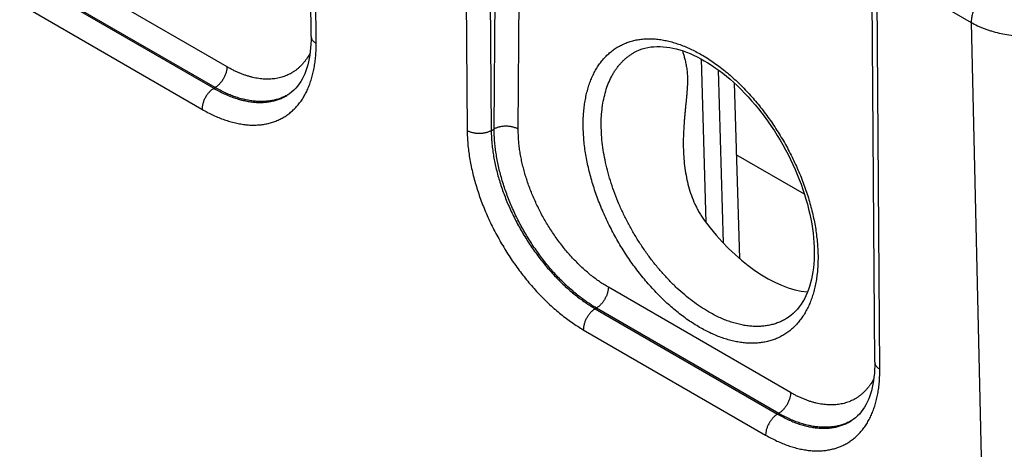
# Model space of a CAD drawing. Header units: inches. Extents: x 0 to 34, y 0 to 22.
# Tile 50 of 68: x 25.395 to 26.543, y 16.271 to 16.771. Entities that reach past the tile are written whole.
import ezdxf

# ---------------------------------------------------------------- set-up
doc = ezdxf.new("R2010")
doc.units = ezdxf.units.IN
doc.header["$LTSCALE"] = 1.87
doc.header["$MEASUREMENT"] = 0
doc.layers.get('0').update_dxf_attribs({"linetype": 'CONTINUOUS'})

msp = doc.modelspace()

# ---------------------------------------------------------------- linework, layer by layer
at = {"color": 7, "linetype": 'CONTINUOUS'}
for p, q in [((25.7347, 16.7519), (25.7313, 17.2196)), ((25.7406, 16.7438), (25.7371, 17.2114)), ((25.9132, 17.1098), (25.9168, 16.642)), ((25.9412, 17.1098), (25.9448, 16.642)), ((25.9484, 16.644), (25.9517, 17.0837)), ((25.9764, 16.6438), (25.9798, 17.0834)), ((25.6366, 16.7164), (25.4239, 16.8392)), ((26.3924, 16.3722), (26.3889, 16.8399)), ((26.3982, 16.3641), (26.3947, 16.8317)), ((26.3947, 16.8317), (26.5049, 16.7681)), ((25.4086, 16.8142), (25.6213, 16.6914)), ((25.6227, 16.6922), (25.41, 16.815)), ((25.3947, 16.7897), (25.6074, 16.6669)), ((26.5049, 16.7681), (26.5298, 15.6615)), ((26.1897, 16.7257), (26.1954, 16.5351)), ((26.2095, 16.7131), (26.2156, 16.5111)), ((25.6213, 16.6914), (25.6227, 16.6922)), ((26.2283, 16.6978), (26.2345, 16.493)), ((25.7073, 16.6836), (25.7073, 16.6836)), ((25.9448, 16.642), (25.9484, 16.644)), ((26.3102, 16.5681), (26.2308, 16.614)), ((26.2942, 16.3368), (26.0815, 16.4595)), ((26.0662, 16.4345), (26.0676, 16.4353)), ((26.0662, 16.4345), (26.2789, 16.3117)), ((26.2803, 16.3125), (26.0676, 16.4353)), ((26.2892, 16.423), (26.2892, 16.423)), ((26.0523, 16.41), (26.265, 16.2872)), ((26.2789, 16.3117), (26.2803, 16.3125)), ((26.3649, 16.3039), (26.3649, 16.3039))]:
    msp.add_line(p, q, dxfattribs=at)
for points in [[(25.7347, 16.7519), (25.7347, 16.7475), (25.7345, 16.743), (25.7342, 16.7386), (25.7338, 16.7343), (25.7333, 16.7302), (25.7326, 16.7262), (25.7317, 16.7224), (25.7308, 16.7187), (25.7297, 16.7151), (25.7286, 16.7116), (25.7273, 16.7083), (25.7258, 16.7052), (25.7243, 16.7022), (25.7226, 16.6993), (25.7208, 16.6966), (25.7189, 16.694), (25.7168, 16.6915), (25.7145, 16.6892), (25.7121, 16.6871), (25.7096, 16.6851), (25.7073, 16.6836)], [(26.1122, 16.7335), (26.1145, 16.7347), (26.1177, 16.7361), (26.1209, 16.7373), (26.1242, 16.7382), (26.1276, 16.739), (26.1311, 16.7396), (26.1346, 16.7399), (26.1382, 16.7401), (26.1418, 16.7401), (26.1455, 16.7399), (26.1493, 16.7395), (26.1531, 16.739), (26.1569, 16.7382), (26.1608, 16.7373), (26.1648, 16.7362), (26.1688, 16.7349), (26.1728, 16.7335), (26.1769, 16.7318), (26.181, 16.73), (26.1852, 16.728), (26.1894, 16.7258), (26.1934, 16.7236)], [(26.1934, 16.7236), (26.1976, 16.7211), (26.202, 16.7183), (26.2063, 16.7154), (26.2106, 16.7123), (26.215, 16.709), (26.2193, 16.7055), (26.2236, 16.7019), (26.2279, 16.6981), (26.2322, 16.6941), (26.2364, 16.69), (26.2405, 16.6858), (26.2447, 16.6814), (26.2487, 16.6769), (26.2527, 16.6722), (26.2567, 16.6674), (26.2605, 16.6625), (26.2643, 16.6575), (26.268, 16.6524), (26.2716, 16.6472), (26.2752, 16.6419), (26.2786, 16.6365), (26.2819, 16.631), (26.2851, 16.6255), (26.2882, 16.6198), (26.2912, 16.6142), (26.294, 16.6085), (26.2968, 16.6027), (26.2994, 16.5969), (26.3018, 16.5911), (26.3042, 16.5853), (26.3064, 16.5795), (26.3084, 16.5736), (26.3104, 16.5678), (26.3121, 16.562), (26.3138, 16.5562), (26.3152, 16.5505), (26.3166, 16.5447), (26.3177, 16.5391), (26.3188, 16.5335), (26.3196, 16.5279), (26.3203, 16.5225), (26.3209, 16.5171), (26.3213, 16.5118), (26.3216, 16.5065), (26.3217, 16.5014), (26.3217, 16.4964), (26.3215, 16.4915), (26.3212, 16.4867), (26.3207, 16.482), (26.3201, 16.4775), (26.3193, 16.4731), (26.3184, 16.4688), (26.3174, 16.4646), (26.3162, 16.4606), (26.3149, 16.4568), (26.3135, 16.4531), (26.3119, 16.4495), (26.3102, 16.4461), (26.3084, 16.4428), (26.3064, 16.4397), (26.3043, 16.4368), (26.302, 16.4339), (26.2996, 16.4313), (26.297, 16.4288), (26.2943, 16.4265), (26.2914, 16.4244), (26.2892, 16.423)], [(26.3924, 16.3722), (26.3923, 16.3678), (26.3922, 16.3633), (26.3919, 16.3589), (26.3914, 16.3547), (26.3909, 16.3505), (26.3902, 16.3465), (26.3894, 16.3427), (26.3884, 16.339), (26.3874, 16.3354), (26.3862, 16.3319), (26.3849, 16.3287), (26.3835, 16.3255), (26.3819, 16.3225), (26.3802, 16.3196), (26.3784, 16.3169), (26.3765, 16.3143), (26.3744, 16.3118), (26.3722, 16.3095), (26.3698, 16.3074), (26.3672, 16.3054), (26.3649, 16.3039)]]:
    msp.add_lwpolyline(points, dxfattribs=at)
for centre in [(25.6792, 16.7339), (26.3369, 16.3542)]:
    msp.add_arc(centre, 0.0575, 299.1993, 300.4373, dxfattribs=at)
msp.add_ellipse((26.263, 16.6143), major_axis=(-0.0909, 0.1521), ratio=0.567171, start_param=1.741176, end_param=2.748438, dxfattribs=at)
for points, knots in [([(26.5261, 16.8051), (26.5254, 16.8047), (26.5239, 16.8038), (26.5219, 16.8022), (26.5198, 16.8004), (26.5179, 16.7985), (26.516, 16.7964), (26.5142, 16.7941), (26.5125, 16.7917), (26.511, 16.7892), (26.5096, 16.7866), (26.5084, 16.7839), (26.5073, 16.7812), (26.5064, 16.7785), (26.5057, 16.7758), (26.5052, 16.7732), (26.5049, 16.7706), (26.5049, 16.769), (26.5049, 16.7681)], [0, 0, 0, 0, 0.055886, 0.11429, 0.174967, 0.237618, 0.301895, 0.367419, 0.433779, 0.500553, 0.567308, 0.633611, 0.699039, 0.763186, 0.825675, 0.88616, 0.944348, 1, 1, 1, 1]), ([(26.5049, 16.7681), (26.5072, 16.7668), (26.5109, 16.7649), (26.516, 16.7626), (26.52, 16.761), (26.5242, 16.7595), (26.5299, 16.7577), (26.5374, 16.7557), (26.5466, 16.7538), (26.5561, 16.7525), (26.5658, 16.7517), (26.5756, 16.7515), (26.5854, 16.7518), (26.5951, 16.7527), (26.6046, 16.7541), (26.6123, 16.7557), (26.6183, 16.7573), (26.6227, 16.7586), (26.627, 16.76), (26.6311, 16.7615), (26.6351, 16.7631), (26.6403, 16.7655), (26.6439, 16.7674), (26.6463, 16.7688)], [0, 0, 0, 0, 0.055711, 0.084529, 0.11395, 0.143942, 0.174469, 0.236965, 0.301104, 0.366512, 0.432784, 0.499503, 0.566238, 0.632563, 0.698055, 0.762311, 0.79386, 0.82496, 0.855569, 0.88565, 0.915164, 0.944081, 1, 1, 1, 1]), ([(25.7347, 16.7519), (25.7347, 16.7517), (25.7348, 16.7513), (25.7348, 16.7508), (25.735, 16.7502), (25.7352, 16.7495), (25.7356, 16.7485), (25.7363, 16.7475), (25.7371, 16.7464), (25.7381, 16.7455), (25.7393, 16.7446), (25.7402, 16.744), (25.7406, 16.7438)], [0, 0, 0, 0, 0.054155, 0.10856, 0.163459, 0.219086, 0.333289, 0.452752, 0.578595, 0.711553, 0.852003, 1, 1, 1, 1]), ([(26.1879, 16.4128), (26.1857, 16.4141), (26.1811, 16.4169), (26.1744, 16.4213), (26.1678, 16.4262), (26.1612, 16.4313), (26.1546, 16.4368), (26.1482, 16.4426), (26.1418, 16.4488), (26.1334, 16.4574), (26.1233, 16.4688), (26.1138, 16.481), (26.1065, 16.4912), (26.0995, 16.5017), (26.0913, 16.5152), (26.0838, 16.5292), (26.0784, 16.5405), (26.0746, 16.5492), (26.071, 16.5578), (26.0677, 16.5665), (26.0648, 16.5752), (26.0621, 16.5839), (26.0597, 16.5926), (26.0577, 16.6012), (26.0559, 16.6097), (26.0545, 16.6182), (26.0534, 16.6265), (26.0527, 16.6348), (26.0522, 16.6428), (26.0521, 16.6507), (26.0523, 16.6584), (26.0529, 16.6659), (26.0538, 16.6732), (26.055, 16.6802), (26.0565, 16.6869), (26.0583, 16.6934), (26.0605, 16.6996), (26.063, 16.7055), (26.0657, 16.7111), (26.0688, 16.7163), (26.0716, 16.7204), (26.074, 16.7235), (26.0765, 16.7264), (26.0798, 16.7299), (26.0833, 16.733), (26.0862, 16.7353), (26.0892, 16.7375), (26.0931, 16.74), (26.0972, 16.7421), (26.1006, 16.7436), (26.104, 16.745), (26.1085, 16.7465), (26.1141, 16.7478), (26.1198, 16.7487), (26.1257, 16.7491), (26.1317, 16.7492), (26.1379, 16.7488), (26.1442, 16.7479), (26.1506, 16.7467), (26.1571, 16.745), (26.1637, 16.7429), (26.1703, 16.7404), (26.177, 16.7375), (26.1837, 16.7342), (26.1881, 16.7318), (26.1903, 16.7305)], [0, 0, 0, 0, 0.01604, 0.032455, 0.049231, 0.066353, 0.083803, 0.10156, 0.119603, 0.137907, 0.175194, 0.213211, 0.232422, 0.251729, 0.2905, 0.329282, 0.348602, 0.367833, 0.386944, 0.405907, 0.424692, 0.443272, 0.46162, 0.47971, 0.49752, 0.515026, 0.532207, 0.549046, 0.565526, 0.581634, 0.597357, 0.612688, 0.627624, 0.642161, 0.656303, 0.670058, 0.683436, 0.696454, 0.709132, 0.721498, 0.733583, 0.739533, 0.745425, 0.757062, 0.768541, 0.774238, 0.779914, 0.791226, 0.802534, 0.808204, 0.813892, 0.825348, 0.836953, 0.848753, 0.860792, 0.873105, 0.885726, 0.898681, 0.911994, 0.92568, 0.939753, 0.95422, 0.969084, 0.984346, 1, 1, 1, 1]), ([(25.6074, 16.6669), (25.6096, 16.6657), (25.6139, 16.6633), (25.6205, 16.66), (25.627, 16.6572), (25.6335, 16.6547), (25.6399, 16.6527), (25.6463, 16.651), (25.6525, 16.6498), (25.6587, 16.6489), (25.6647, 16.6485), (25.6706, 16.6485), (25.6763, 16.6489), (25.6809, 16.6496), (25.6846, 16.6504), (25.6881, 16.6513), (25.6924, 16.6527), (25.6974, 16.6548), (25.7021, 16.6572), (25.7066, 16.6601), (25.7109, 16.6634), (25.7142, 16.6664), (25.7168, 16.669), (25.7192, 16.6717), (25.7222, 16.6754), (25.7254, 16.6801), (25.7283, 16.6852), (25.7309, 16.6906), (25.7332, 16.6963), (25.7352, 16.7023), (25.7369, 16.7086), (25.7383, 16.7152), (25.7394, 16.722), (25.7401, 16.7291), (25.7406, 16.7363), (25.7406, 16.7413), (25.7406, 16.7438)], [0, 0, 0, 0, 0.037822, 0.074677, 0.110551, 0.145441, 0.179353, 0.212302, 0.244317, 0.275438, 0.305716, 0.335213, 0.36401, 0.392197, 0.406095, 0.41988, 0.447163, 0.474174, 0.501041, 0.527895, 0.554869, 0.582092, 0.595839, 0.609695, 0.63778, 0.666457, 0.695819, 0.725948, 0.75691, 0.788758, 0.821534, 0.855269, 0.88998, 0.925675, 0.962352, 1, 1, 1, 1]), ([(25.7336, 16.7328), (25.7326, 16.7308), (25.7309, 16.7278), (25.7283, 16.7241), (25.7263, 16.7215), (25.7242, 16.7191), (25.7219, 16.7168), (25.7196, 16.7146), (25.7171, 16.7127), (25.7146, 16.7109), (25.7119, 16.7092), (25.7092, 16.7077), (25.7063, 16.7064), (25.7034, 16.7053), (25.7004, 16.7043), (25.6973, 16.7035), (25.6941, 16.7028), (25.6909, 16.7024), (25.6875, 16.7021), (25.6842, 16.702), (25.6807, 16.7021), (25.6772, 16.7023), (25.6725, 16.7029), (25.6677, 16.7038), (25.6628, 16.7051), (25.6591, 16.7062), (25.6554, 16.7075), (25.6516, 16.709), (25.6479, 16.7106), (25.6441, 16.7124), (25.6403, 16.7143), (25.6378, 16.7157), (25.6366, 16.7164)], [0, 0, 0, 0, 0.061232, 0.09109, 0.120498, 0.14951, 0.178182, 0.206575, 0.234753, 0.262781, 0.29073, 0.318667, 0.346663, 0.374786, 0.403104, 0.431681, 0.460579, 0.489856, 0.519566, 0.549759, 0.580481, 0.61177, 0.64366, 0.709345, 0.743204, 0.777757, 0.813014, 0.848983, 0.88567, 0.923073, 0.961186, 1, 1, 1, 1]), ([(26.1984, 16.431), (26.1952, 16.4328), (26.1889, 16.4368), (26.1796, 16.4433), (26.1704, 16.4506), (26.1614, 16.4586), (26.1526, 16.4673), (26.1441, 16.4766), (26.1358, 16.4864), (26.1279, 16.4967), (26.1204, 16.5074), (26.1134, 16.5185), (26.1068, 16.53), (26.1007, 16.5417), (26.0951, 16.5536), (26.0901, 16.5656), (26.0858, 16.5777), (26.082, 16.5898), (26.0789, 16.6018), (26.0764, 16.6137), (26.0746, 16.6254), (26.0735, 16.6369), (26.0731, 16.648), (26.0733, 16.6587), (26.0743, 16.669), (26.076, 16.6788), (26.0783, 16.6881), (26.0813, 16.6968), (26.0843, 16.7035), (26.0871, 16.7085), (26.0893, 16.7121), (26.0917, 16.7154), (26.0942, 16.7186), (26.0968, 16.7216), (26.0996, 16.7244), (26.1026, 16.727), (26.1056, 16.7294), (26.1088, 16.7315), (26.1111, 16.7329), (26.1122, 16.7335)], [0, 0, 0, 0, 0.030632, 0.062318, 0.094992, 0.128573, 0.162969, 0.198076, 0.23378, 0.269961, 0.306494, 0.343249, 0.380094, 0.416895, 0.453521, 0.489839, 0.525724, 0.561052, 0.595708, 0.629585, 0.662585, 0.694624, 0.725631, 0.75555, 0.784346, 0.812006, 0.838539, 0.863986, 0.888413, 0.900279, 0.911932, 0.923389, 0.93467, 0.945797, 0.956793, 0.967685, 0.978498, 0.98926, 1, 1, 1, 1]), ([(26.1681, 16.7352), (26.1682, 16.7345), (26.1686, 16.7331), (26.1692, 16.731), (26.1698, 16.7287), (26.1705, 16.7264), (26.1711, 16.724), (26.1717, 16.7214), (26.1722, 16.7187), (26.1727, 16.7158), (26.1731, 16.7128), (26.1735, 16.7097), (26.1737, 16.7063), (26.1738, 16.7028), (26.1738, 16.6992), (26.1737, 16.6955), (26.1735, 16.6916), (26.1732, 16.6877), (26.1729, 16.6836), (26.1725, 16.6796), (26.1721, 16.6754), (26.1717, 16.6713), (26.1713, 16.6671), (26.1708, 16.6629), (26.1705, 16.6587), (26.17, 16.653), (26.1695, 16.6459), (26.169, 16.6373), (26.1689, 16.6287), (26.1689, 16.623), (26.169, 16.6201)], [0, 0, 0, 0, 0.018358, 0.03747, 0.057383, 0.078153, 0.099848, 0.122542, 0.14632, 0.171269, 0.197468, 0.224977, 0.253819, 0.283966, 0.315337, 0.347805, 0.381218, 0.415417, 0.450253, 0.485597, 0.521342, 0.557402, 0.59371, 0.630213, 0.666871, 0.70365, 0.777474, 0.851537, 0.925736, 1, 1, 1, 1]), ([(26.1903, 16.7305), (26.1926, 16.7292), (26.1971, 16.7265), (26.2038, 16.722), (26.2105, 16.7172), (26.2171, 16.7121), (26.2237, 16.7066), (26.2301, 16.7007), (26.2365, 16.6946), (26.2449, 16.686), (26.2529, 16.6769), (26.2606, 16.6673), (26.2663, 16.6598), (26.2717, 16.6522), (26.2788, 16.6417), (26.2854, 16.6309), (26.2915, 16.6198), (26.2958, 16.6113), (26.2999, 16.6028), (26.3037, 16.5942), (26.3073, 16.5855), (26.3105, 16.5769), (26.3135, 16.5681), (26.3162, 16.5595), (26.3185, 16.5508), (26.3206, 16.5422), (26.3223, 16.5336), (26.3238, 16.5252), (26.3248, 16.5168), (26.3256, 16.5086), (26.3261, 16.5005), (26.3262, 16.4927), (26.3259, 16.485), (26.3254, 16.4775), (26.3245, 16.4702), (26.3233, 16.4632), (26.3218, 16.4564), (26.3199, 16.4499), (26.3178, 16.4437), (26.3153, 16.4379), (26.3125, 16.4323), (26.3095, 16.4271), (26.3066, 16.423), (26.3042, 16.4199), (26.3018, 16.4169), (26.2985, 16.4135), (26.295, 16.4104), (26.2921, 16.408), (26.2891, 16.4059), (26.2852, 16.4034), (26.2803, 16.4008), (26.2751, 16.3986), (26.2698, 16.3969), (26.2642, 16.3956), (26.2585, 16.3947), (26.2526, 16.3942), (26.2466, 16.3942), (26.2404, 16.3946), (26.2341, 16.3954), (26.2277, 16.3967), (26.2212, 16.3983), (26.2146, 16.4004), (26.208, 16.4029), (26.2013, 16.4058), (26.1946, 16.4091), (26.1902, 16.4116), (26.1879, 16.4128)], [0, 0, 0, 0, 0.01604, 0.032454, 0.049231, 0.066353, 0.083802, 0.10156, 0.119602, 0.137906, 0.175193, 0.194126, 0.213214, 0.232425, 0.251732, 0.290503, 0.30991, 0.329289, 0.348608, 0.367839, 0.38695, 0.405913, 0.424698, 0.443277, 0.461625, 0.479716, 0.497525, 0.515031, 0.532213, 0.549051, 0.565531, 0.581638, 0.597362, 0.612693, 0.627628, 0.642166, 0.656308, 0.670062, 0.683441, 0.696458, 0.709137, 0.721503, 0.733587, 0.739536, 0.745429, 0.757066, 0.768545, 0.774242, 0.779917, 0.79123, 0.802537, 0.813893, 0.825349, 0.836954, 0.848754, 0.860792, 0.873106, 0.885726, 0.898682, 0.911994, 0.925681, 0.939753, 0.95422, 0.969084, 0.984346, 1, 1, 1, 1]), ([(25.6366, 16.7164), (25.6365, 16.7159), (25.6365, 16.7148), (25.6363, 16.7131), (25.6359, 16.7114), (25.6355, 16.7097), (25.6349, 16.7079), (25.6342, 16.7061), (25.6334, 16.7044), (25.6325, 16.7027), (25.6315, 16.7011), (25.6304, 16.6995), (25.6292, 16.698), (25.628, 16.6966), (25.6267, 16.6953), (25.6254, 16.6942), (25.624, 16.6931), (25.6231, 16.6925), (25.6227, 16.6922)], [0, 0, 0, 0, 0.055929, 0.114298, 0.174873, 0.237366, 0.301446, 0.36675, 0.432888, 0.499458, 0.566046, 0.632241, 0.697637, 0.761844, 0.824496, 0.885259, 0.94384, 1, 1, 1, 1]), ([(25.6213, 16.6914), (25.6208, 16.6911), (25.6199, 16.6905), (25.6185, 16.6895), (25.6172, 16.6883), (25.6159, 16.687), (25.6147, 16.6856), (25.6135, 16.684), (25.6124, 16.6825), (25.6114, 16.6808), (25.6105, 16.6791), (25.6097, 16.6773), (25.609, 16.6755), (25.6084, 16.6738), (25.608, 16.672), (25.6077, 16.6703), (25.6075, 16.6686), (25.6074, 16.6675), (25.6074, 16.6669)], [0, 0, 0, 0, 0.056255, 0.11496, 0.175868, 0.238679, 0.303049, 0.3686, 0.434934, 0.501633, 0.568275, 0.634438, 0.69971, 0.763696, 0.826028, 0.886371, 0.944438, 1, 1, 1, 1]), ([(25.6213, 16.6914), (25.6233, 16.6903), (25.6273, 16.6881), (25.6333, 16.6851), (25.6392, 16.6825), (25.6451, 16.6803), (25.651, 16.6784), (25.6568, 16.677), (25.6616, 16.676), (25.6653, 16.6755), (25.669, 16.6751), (25.6735, 16.6749), (25.6789, 16.6749), (25.6841, 16.6754), (25.6891, 16.6763), (25.6939, 16.6775), (25.6986, 16.6791), (25.7031, 16.6811), (25.7059, 16.6827), (25.7073, 16.6836)], [0, 0, 0, 0, 0.075725, 0.149461, 0.221185, 0.290889, 0.358588, 0.42432, 0.488145, 0.519373, 0.550159, 0.610458, 0.669193, 0.726533, 0.782674, 0.83784, 0.892273, 0.946235, 1, 1, 1, 1]), ([(25.7073, 16.6836), (25.7059, 16.6829), (25.703, 16.6814), (25.6985, 16.6796), (25.6939, 16.6781), (25.689, 16.677), (25.6841, 16.6763), (25.6789, 16.6759), (25.6737, 16.676), (25.6683, 16.6763), (25.6628, 16.6771), (25.6572, 16.6782), (25.6516, 16.6796), (25.6459, 16.6815), (25.6401, 16.6836), (25.6322, 16.687), (25.6265, 16.6901), (25.6227, 16.6922)], [0, 0, 0, 0, 0.054035, 0.108349, 0.163185, 0.21877, 0.27532, 0.333027, 0.392063, 0.452577, 0.514694, 0.578514, 0.644114, 0.711549, 0.780854, 0.852042, 1, 1, 1, 1]), ([(25.9764, 16.6438), (25.9759, 16.644), (25.975, 16.6445), (25.9734, 16.6452), (25.9717, 16.6458), (25.97, 16.6463), (25.9682, 16.6467), (25.9663, 16.647), (25.9644, 16.6471), (25.9624, 16.6472), (25.9605, 16.6472), (25.9586, 16.647), (25.9567, 16.6468), (25.9549, 16.6464), (25.9531, 16.646), (25.9514, 16.6454), (25.9498, 16.6448), (25.9488, 16.6443), (25.9484, 16.644)], [0, 0, 0, 0, 0.055795, 0.11408, 0.174617, 0.237111, 0.301226, 0.366589, 0.432804, 0.49946, 0.566134, 0.632405, 0.697861, 0.762102, 0.824755, 0.885479, 0.943975, 1, 1, 1, 1]), ([(25.9448, 16.642), (25.9444, 16.6417), (25.9434, 16.6412), (25.9418, 16.6406), (25.9401, 16.64), (25.9384, 16.6395), (25.9365, 16.6391), (25.9346, 16.6389), (25.9327, 16.6387), (25.9308, 16.6387), (25.9288, 16.6387), (25.9269, 16.6389), (25.9251, 16.6391), (25.9232, 16.6395), (25.9215, 16.64), (25.9198, 16.6406), (25.9183, 16.6412), (25.9173, 16.6417), (25.9168, 16.642)], [0, 0, 0, 0, 0.056387, 0.115174, 0.176119, 0.238927, 0.30326, 0.36875, 0.435005, 0.501617, 0.568173, 0.634259, 0.699472, 0.763426, 0.825759, 0.886144, 0.9443, 1, 1, 1, 1]), ([(25.9168, 16.642), (25.9168, 16.6395), (25.917, 16.6343), (25.9175, 16.6264), (25.9184, 16.6185), (25.9196, 16.6103), (25.9211, 16.6021), (25.9229, 16.5938), (25.925, 16.5854), (25.9275, 16.577), (25.9302, 16.5685), (25.9332, 16.56), (25.9365, 16.5515), (25.9413, 16.5403), (25.9466, 16.5291), (25.9524, 16.5182), (25.957, 16.5101), (25.9618, 16.5021), (25.9685, 16.4917), (25.9756, 16.4816), (25.9831, 16.4719), (25.9888, 16.4648), (25.9947, 16.458), (26.0008, 16.4515), (26.0069, 16.4452), (26.0132, 16.4392), (26.0196, 16.4335), (26.026, 16.4281), (26.0325, 16.4231), (26.0391, 16.4184), (26.0457, 16.414), (26.0501, 16.4113), (26.0523, 16.41)], [0, 0, 0, 0, 0.027501, 0.05566, 0.084455, 0.113858, 0.143835, 0.174352, 0.20537, 0.236846, 0.268737, 0.300996, 0.333575, 0.366423, 0.432716, 0.46606, 0.499464, 0.532872, 0.566231, 0.632578, 0.665467, 0.698096, 0.730414, 0.762371, 0.793922, 0.825023, 0.855629, 0.885703, 0.915208, 0.944111, 0.972382, 1, 1, 1, 1]), ([(25.9448, 16.642), (25.9449, 16.6374), (25.9452, 16.6304), (25.9463, 16.6209), (25.9473, 16.6137), (25.9487, 16.6063), (25.9503, 16.5989), (25.9522, 16.5913), (25.9543, 16.5838), (25.9568, 16.5762), (25.9595, 16.5686), (25.9624, 16.5611), (25.9656, 16.5535), (25.9691, 16.546), (25.9728, 16.5386), (25.9766, 16.5312), (25.9808, 16.524), (25.9851, 16.5168), (25.9896, 16.5098), (25.9943, 16.503), (25.9991, 16.4963), (26.0041, 16.4898), (26.0093, 16.4835), (26.0146, 16.4774), (26.02, 16.4715), (26.0255, 16.4659), (26.0312, 16.4606), (26.0369, 16.4555), (26.0427, 16.4507), (26.0485, 16.4462), (26.0562, 16.4406), (26.0622, 16.4368), (26.0662, 16.4345)], [0, 0, 0, 0, 0.05566, 0.084457, 0.11386, 0.143836, 0.174351, 0.205364, 0.236836, 0.268721, 0.300973, 0.333544, 0.366385, 0.399444, 0.432669, 0.466006, 0.499402, 0.532804, 0.566157, 0.599407, 0.632501, 0.665388, 0.698015, 0.730333, 0.762292, 0.793847, 0.824952, 0.855566, 0.88565, 0.915167, 0.944084, 1, 1, 1, 1]), ([(26.0676, 16.4353), (26.0636, 16.4377), (26.0577, 16.4415), (26.05, 16.447), (26.0442, 16.4516), (26.0384, 16.4564), (26.0328, 16.4615), (26.0272, 16.4669), (26.0217, 16.4725), (26.0163, 16.4784), (26.0111, 16.4845), (26.006, 16.4909), (26.0011, 16.4974), (25.9963, 16.5041), (25.9916, 16.511), (25.9872, 16.5181), (25.983, 16.5253), (25.9789, 16.5325), (25.9751, 16.5399), (25.9715, 16.5474), (25.9682, 16.555), (25.965, 16.5626), (25.9622, 16.5702), (25.9596, 16.5778), (25.9572, 16.5855), (25.9551, 16.5931), (25.9533, 16.6006), (25.9518, 16.6081), (25.9505, 16.6155), (25.9495, 16.6228), (25.9486, 16.6323), (25.9483, 16.6394), (25.9484, 16.644)], [0, 0, 0, 0, 0.055761, 0.084598, 0.114032, 0.144033, 0.174565, 0.205591, 0.237068, 0.268954, 0.301203, 0.333767, 0.366596, 0.39964, 0.432847, 0.466165, 0.49954, 0.532919, 0.566248, 0.599475, 0.632547, 0.665411, 0.698018, 0.730317, 0.76226, 0.793802, 0.824898, 0.855507, 0.88559, 0.915112, 0.944041, 1, 1, 1, 1]), ([(26.0815, 16.4595), (26.0798, 16.4605), (26.0762, 16.4627), (26.0711, 16.4661), (26.0659, 16.4698), (26.0608, 16.4738), (26.0557, 16.4781), (26.0507, 16.4826), (26.0458, 16.4874), (26.0409, 16.4923), (26.0362, 16.4975), (26.03, 16.5048), (26.0241, 16.5123), (26.0185, 16.5202), (26.013, 16.5283), (26.0079, 16.5367), (26.0032, 16.5453), (25.9998, 16.5518), (25.9967, 16.5584), (25.9937, 16.5651), (25.991, 16.5718), (25.9885, 16.5785), (25.9862, 16.5853), (25.9841, 16.592), (25.9823, 16.5987), (25.9807, 16.6054), (25.9793, 16.612), (25.9782, 16.6185), (25.9774, 16.625), (25.9769, 16.6303), (25.9766, 16.6345), (25.9765, 16.6376), (25.9764, 16.6407), (25.9764, 16.6428), (25.9764, 16.6438)], [0, 0, 0, 0, 0.027579, 0.0558, 0.084643, 0.114081, 0.144083, 0.174613, 0.205635, 0.237106, 0.268984, 0.301222, 0.366585, 0.399617, 0.432811, 0.499471, 0.532837, 0.566156, 0.599372, 0.632435, 0.665292, 0.697893, 0.730188, 0.76213, 0.793674, 0.824776, 0.855393, 0.885488, 0.915026, 0.943974, 0.958219, 0.972306, 0.986234, 1, 1, 1, 1]), ([(26.169, 16.6201), (26.1691, 16.6165), (26.1695, 16.6092), (26.1707, 16.5983), (26.1725, 16.5875), (26.175, 16.5769), (26.1782, 16.5665), (26.1816, 16.558), (26.1848, 16.5515), (26.1874, 16.5468), (26.1903, 16.5422), (26.1923, 16.5392), (26.1934, 16.5377)], [0, 0, 0, 0, 0.125597, 0.251111, 0.376461, 0.501595, 0.626483, 0.751129, 0.813391, 0.875615, 0.937812, 1, 1, 1, 1]), ([(26.0815, 16.4595), (26.0815, 16.459), (26.0815, 16.4579), (26.0812, 16.4562), (26.0809, 16.4545), (26.0804, 16.4527), (26.0799, 16.451), (26.0792, 16.4492), (26.0783, 16.4475), (26.0774, 16.4458), (26.0764, 16.4442), (26.0753, 16.4426), (26.0742, 16.4411), (26.0729, 16.4397), (26.0717, 16.4384), (26.0704, 16.4372), (26.069, 16.4362), (26.0681, 16.4356), (26.0676, 16.4353)], [0, 0, 0, 0, 0.055929, 0.114298, 0.174873, 0.237366, 0.301446, 0.36675, 0.432888, 0.499458, 0.566046, 0.632241, 0.697637, 0.761844, 0.824496, 0.885259, 0.94384, 1, 1, 1, 1]), ([(26.0662, 16.4345), (26.0658, 16.4342), (26.0648, 16.4336), (26.0635, 16.4326), (26.0621, 16.4314), (26.0608, 16.4301), (26.0596, 16.4287), (26.0584, 16.4272), (26.0573, 16.4256), (26.0563, 16.4239), (26.0554, 16.4222), (26.0546, 16.4204), (26.0539, 16.4186), (26.0533, 16.4169), (26.0529, 16.4151), (26.0526, 16.4134), (26.0524, 16.4117), (26.0523, 16.4106), (26.0523, 16.41)], [0, 0, 0, 0, 0.056255, 0.11496, 0.175868, 0.238679, 0.303049, 0.3686, 0.434934, 0.501633, 0.568275, 0.634438, 0.69971, 0.763696, 0.826028, 0.886371, 0.944438, 1, 1, 1, 1]), ([(26.2892, 16.423), (26.2877, 16.4221), (26.2847, 16.4204), (26.2799, 16.4183), (26.2749, 16.4166), (26.2697, 16.4153), (26.2644, 16.4144), (26.2589, 16.4139), (26.2533, 16.4138), (26.2485, 16.414), (26.2446, 16.4145), (26.2406, 16.415), (26.2356, 16.416), (26.2295, 16.4175), (26.2233, 16.4194), (26.2171, 16.4217), (26.2109, 16.4244), (26.2046, 16.4275), (26.2004, 16.4298), (26.1984, 16.431)], [0, 0, 0, 0, 0.05428, 0.108732, 0.163613, 0.219171, 0.275638, 0.333226, 0.392125, 0.452498, 0.483287, 0.514493, 0.578206, 0.643733, 0.711136, 0.780455, 0.85171, 0.924898, 1, 1, 1, 1]), ([(26.3924, 16.3722), (26.3924, 16.372), (26.3924, 16.3717), (26.3924, 16.3711), (26.3926, 16.3705), (26.3928, 16.3698), (26.3932, 16.3688), (26.3939, 16.3678), (26.3947, 16.3667), (26.3957, 16.3658), (26.3969, 16.3649), (26.3978, 16.3643), (26.3982, 16.3641)], [0, 0, 0, 0, 0.054155, 0.10856, 0.163459, 0.219086, 0.333289, 0.452752, 0.578595, 0.711553, 0.852003, 1, 1, 1, 1]), ([(26.265, 16.2872), (26.2672, 16.286), (26.2715, 16.2836), (26.2781, 16.2803), (26.2846, 16.2775), (26.2911, 16.275), (26.2976, 16.273), (26.3039, 16.2713), (26.3101, 16.2701), (26.3163, 16.2692), (26.3223, 16.2688), (26.3282, 16.2688), (26.3339, 16.2692), (26.3385, 16.2699), (26.3422, 16.2707), (26.3457, 16.2716), (26.35, 16.273), (26.355, 16.2751), (26.3597, 16.2775), (26.3642, 16.2804), (26.3685, 16.2837), (26.3719, 16.2867), (26.3744, 16.2893), (26.3769, 16.292), (26.3798, 16.2957), (26.383, 16.3004), (26.3859, 16.3055), (26.3885, 16.3109), (26.3908, 16.3166), (26.3928, 16.3226), (26.3945, 16.3289), (26.3959, 16.3355), (26.397, 16.3423), (26.3977, 16.3494), (26.3982, 16.3566), (26.3982, 16.3616), (26.3982, 16.3641)], [0, 0, 0, 0, 0.037822, 0.074677, 0.110551, 0.145441, 0.179353, 0.212302, 0.244317, 0.275438, 0.305716, 0.335213, 0.36401, 0.392197, 0.406095, 0.41988, 0.447163, 0.474174, 0.501041, 0.527895, 0.554869, 0.582092, 0.595839, 0.609695, 0.63778, 0.666457, 0.695819, 0.725948, 0.75691, 0.788758, 0.821534, 0.855269, 0.88998, 0.925675, 0.962352, 1, 1, 1, 1]), ([(26.3912, 16.3531), (26.3902, 16.3511), (26.3885, 16.3481), (26.3859, 16.3444), (26.3839, 16.3418), (26.3818, 16.3394), (26.3795, 16.3371), (26.3772, 16.335), (26.3747, 16.333), (26.3722, 16.3312), (26.3695, 16.3295), (26.3668, 16.328), (26.3639, 16.3267), (26.361, 16.3256), (26.358, 16.3246), (26.3549, 16.3238), (26.3517, 16.3232), (26.3485, 16.3227), (26.3451, 16.3224), (26.3418, 16.3223), (26.3383, 16.3224), (26.3348, 16.3227), (26.3301, 16.3232), (26.3253, 16.3242), (26.3204, 16.3254), (26.3167, 16.3265), (26.313, 16.3278), (26.3093, 16.3293), (26.3055, 16.3309), (26.3017, 16.3327), (26.2979, 16.3346), (26.2954, 16.336), (26.2942, 16.3368)], [0, 0, 0, 0, 0.061232, 0.09109, 0.120498, 0.14951, 0.178182, 0.206575, 0.234753, 0.262781, 0.29073, 0.318667, 0.346663, 0.374786, 0.403104, 0.431681, 0.460579, 0.489856, 0.519566, 0.549759, 0.580481, 0.61177, 0.64366, 0.709345, 0.743204, 0.777757, 0.813014, 0.848983, 0.88567, 0.923073, 0.961186, 1, 1, 1, 1]), ([(26.2942, 16.3368), (26.2942, 16.3362), (26.2941, 16.3351), (26.2939, 16.3334), (26.2936, 16.3317), (26.2931, 16.33), (26.2925, 16.3282), (26.2918, 16.3265), (26.291, 16.3247), (26.2901, 16.323), (26.2891, 16.3214), (26.288, 16.3198), (26.2868, 16.3183), (26.2856, 16.3169), (26.2843, 16.3156), (26.283, 16.3145), (26.2817, 16.3134), (26.2807, 16.3128), (26.2803, 16.3125)], [0, 0, 0, 0, 0.055929, 0.114298, 0.174873, 0.237366, 0.301446, 0.36675, 0.432888, 0.499458, 0.566046, 0.632241, 0.697637, 0.761844, 0.824496, 0.885259, 0.94384, 1, 1, 1, 1]), ([(26.3649, 16.3039), (26.3635, 16.3032), (26.3606, 16.3017), (26.3562, 16.2999), (26.3515, 16.2984), (26.3467, 16.2973), (26.3417, 16.2966), (26.3365, 16.2963), (26.3313, 16.2963), (26.3259, 16.2966), (26.3204, 16.2974), (26.3148, 16.2985), (26.3092, 16.2999), (26.3035, 16.3018), (26.2977, 16.3039), (26.2898, 16.3074), (26.2841, 16.3104), (26.2803, 16.3125)], [0, 0, 0, 0, 0.054035, 0.108349, 0.163185, 0.21877, 0.27532, 0.333027, 0.392063, 0.452577, 0.514694, 0.578514, 0.644114, 0.711549, 0.780854, 0.852042, 1, 1, 1, 1]), ([(26.2789, 16.3117), (26.2785, 16.3114), (26.2775, 16.3108), (26.2762, 16.3098), (26.2748, 16.3086), (26.2735, 16.3073), (26.2723, 16.3059), (26.2711, 16.3044), (26.27, 16.3028), (26.269, 16.3011), (26.2681, 16.2994), (26.2673, 16.2976), (26.2666, 16.2958), (26.266, 16.2941), (26.2656, 16.2923), (26.2653, 16.2906), (26.2651, 16.2889), (26.265, 16.2878), (26.265, 16.2872)], [0, 0, 0, 0, 0.056255, 0.11496, 0.175868, 0.238679, 0.303049, 0.3686, 0.434934, 0.501633, 0.568275, 0.634438, 0.69971, 0.763696, 0.826028, 0.886371, 0.944438, 1, 1, 1, 1]), ([(26.2789, 16.3117), (26.2809, 16.3106), (26.2849, 16.3084), (26.2909, 16.3054), (26.2968, 16.3028), (26.3027, 16.3006), (26.3086, 16.2987), (26.3144, 16.2973), (26.3192, 16.2964), (26.3229, 16.2958), (26.3266, 16.2954), (26.3311, 16.2952), (26.3365, 16.2952), (26.3417, 16.2957), (26.3467, 16.2966), (26.3516, 16.2978), (26.3562, 16.2994), (26.3607, 16.3014), (26.3636, 16.303), (26.3649, 16.3039)], [0, 0, 0, 0, 0.075725, 0.149461, 0.221185, 0.290889, 0.358588, 0.42432, 0.488145, 0.519373, 0.550159, 0.610458, 0.669193, 0.726533, 0.782674, 0.83784, 0.892273, 0.946235, 1, 1, 1, 1])]:
    msp.add_open_spline(points, degree=3, knots=knots, dxfattribs=at)

doc.saveas('drawing.dxf')
